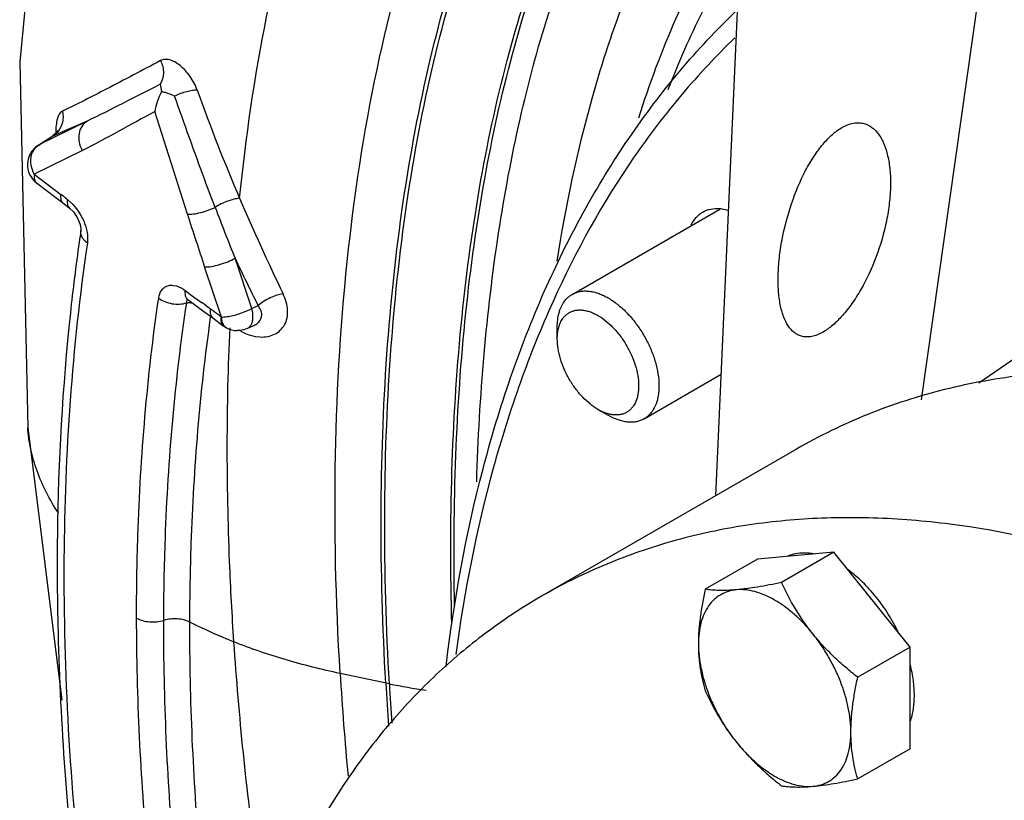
# Model space of a CAD drawing. Header units: inches. Extents: x 0 to 34, y 0 to 22.
# Tile 133 of 175: x 26.505 to 27.146, y 14.568 to 15.077. Entities that reach past the tile are written whole.
import ezdxf

# ---------------------------------------------------------------- set-up
doc = ezdxf.new("R2010")
doc.units = ezdxf.units.IN
doc.header["$LTSCALE"] = 1.87
doc.header["$MEASUREMENT"] = 0
doc.layers.get('0').update_dxf_attribs({"linetype": 'CONTINUOUS'})
doc.layers.add('3_ALL_AXES', color=7, linetype='CONTINUOUS')
doc.layers.add('7_ALL_FEATURES', color=7, linetype='CONTINUOUS')

msp = doc.modelspace()

# ---------------------------------------------------------------- linework, layer by layer
at = {"color": 7, "linetype": 'Continuous'}
for p, q in [((26.50459, 15.049627), (26.509811, 14.811172)), ((26.596116, 15.034933), (26.597077, 15.030291)), ((26.613932, 14.9502), (26.592592, 15.017138)), ((26.548538, 15.010907), (26.517104, 14.995428)), ((26.548538, 15.010907), (26.529538, 15.002661)), ((26.516558, 14.995116), (26.526101, 15.00126)), ((26.517104, 14.995428), (26.52621, 15.001291)), ((26.526118, 15.001271), (26.526113, 15.001268)), ((26.52621, 15.001291), (26.526118, 15.001271)), ((26.517104, 14.995428), (26.516558, 14.995116)), ((26.545505, 14.991859), (26.514072, 14.97638)), ((26.514072, 14.97638), (26.531388, 14.963149)), ((26.515571, 14.970585), (26.534354, 14.95623)), ((26.534354, 14.95623), (26.537139, 14.954079)), ((26.535139, 14.960262), (26.535729, 14.959805)), ((26.535729, 14.959805), (26.538392, 14.957458)), ((26.536154, 14.955288), (26.537138, 14.954077)), ((26.537139, 14.954078), (26.539563, 14.951708)), ((26.539563, 14.951708), (26.54227, 14.947686)), ((26.544493, 14.939799), (26.544466, 14.93957)), ((26.544466, 14.93957), (26.544472, 14.939616)), ((26.548901, 14.934392), (26.548705, 14.931301)), ((26.655866, 14.888827), (26.644977, 14.921461)), ((26.636078, 14.883124), (26.625174, 14.915802)), ((26.61241, 14.900524), (26.618006, 14.896439)), ((26.613126, 14.895172), (26.613129, 14.895166)), ((26.613129, 14.895166), (26.614169, 14.894534)), ((26.613376, 14.895317), (26.614167, 14.894535)), ((26.614168, 14.894536), (26.623813, 14.887494)), ((26.618006, 14.896439), (26.623486, 14.892437)), ((26.623813, 14.887494), (26.630553, 14.882549)), ((26.655866, 14.888827), (26.659981, 14.890731)), ((26.629048, 14.882759), (26.629162, 14.883571)), ((26.630553, 14.882549), (26.63734, 14.877505)), ((26.636258, 14.878801), (26.637296, 14.877536)), ((26.636986, 14.878865), (26.637675, 14.877726)), ((26.637276, 14.877554), (26.639465, 14.876135)), ((26.637276, 14.877554), (26.637289, 14.877544)), ((26.652968, 14.875678), (26.657271, 14.87767)), ((26.655012, 14.871285), (26.658169, 14.870513)), ((26.658169, 14.870513), (26.661086, 14.870161)), ((26.509811, 14.811172), (26.509809, 14.811199)), ((26.509809, 14.811199), (26.531969, 14.633297)), ((26.745572, 14.644015), (26.71349, 14.650756))]:
    msp.add_line(p, q, dxfattribs=at)
for points in [[(26.577059, 15.492399), (26.527043, 15.284024), (26.50459, 15.049627)], [(26.529313, 15.00365), (26.52951, 15.004908), (26.529425, 15.004802), (26.528006, 15.002823), (26.526118, 15.001271)], [(26.54227, 14.947686), (26.543975, 14.943517), (26.5445, 14.94061), (26.544493, 14.939799)]]:
    msp.add_lwpolyline(points, dxfattribs=at)
for centre, radius, start, end in [((27.822661, 15.460928), 1.276834, 199.673104, 203.071151), ((26.338053, 15.463055), 0.498627, 292.169596, 292.583252), ((26.52475, 14.982423), 0.015107, 122.838982, 140.372543), ((26.522452, 14.987018), 0.009967, 122.451162, 125.874459), ((26.105507, 14.405878), 0.701374, 52.225362, 52.612064), ((28.055898, 15.564061), 1.531835, 203.201463, 205.759713), ((29.540671, 15.887668), 3.073215, 197.760852, 198.435552), ((28.590755, 15.701475), 2.0963, 200.870008, 201.844617), ((27.859076, 14.745501), 1.328858, 171.600359, 171.930675), ((28.028441, 15.577934), 1.531316, 205.384996, 206.664539), ((25.526031, 13.39226), 1.858746, 53.607557, 53.812649), ((25.946021, 13.962226), 1.150754, 53.318643, 53.60317), ((26.02113, 14.063244), 1.024873, 53.128442, 53.312567), ((26.646657, 14.889238), 0.014945, 241.233102, 269.193951), ((26.855323, 15.258998), 0.436925, 241.627581, 241.887991), ((26.652303, 14.888462), 0.011882, 294.755456, 301.276211), ((28.720385, 14.771612), 2.01053, 183.446186, 185.360799), ((28.679074, 14.756261), 1.93904, 183.304142, 184.138948), ((26.826195, 15.028685), 0.393028, 258.162641, 261.701938), ((28.676017, 14.75517), 1.933643, 183.295442, 184.056474)]:
    msp.add_arc(centre, radius, start, end, dxfattribs=at)
for points, knots in [([(26.743257, 14.644502), (26.741154, 14.680963), (26.739089, 14.752509), (26.742711, 14.85734), (26.753146, 14.956622), (26.770436, 15.049357), (26.794651, 15.13457), (26.825839, 15.211322), (26.863868, 15.278739), (26.894679, 15.318028), (26.911153, 15.335494)], [0, 0, 0, 0, 0.1503479, 0.2944347, 0.4314996, 0.5609217, 0.6822949, 0.7955703, 0.9011611, 1, 1, 1, 1]), ([(26.745572, 14.644015), (26.743476, 14.680436), (26.741425, 14.751895), (26.745058, 14.85659), (26.755498, 14.955723), (26.772781, 15.048298), (26.796979, 15.133338), (26.828136, 15.209905), (26.866119, 15.277127), (26.896893, 15.316279), (26.913346, 15.333673)], [0, 0, 0, 0, 0.150449, 0.2946101, 0.4317205, 0.5611579, 0.6825152, 0.7957439, 0.9012595, 1, 1, 1, 1]), ([(26.786336, 14.682642), (26.785381, 14.715929), (26.785335, 14.781063), (26.791187, 14.87616), (26.802959, 14.965716), (26.820653, 15.048878), (26.84431, 15.124809), (26.873893, 15.192727), (26.909265, 15.251896), (26.937572, 15.286069), (26.952614, 15.301135)], [0, 0, 0, 0, 0.1522356, 0.2975634, 0.4352738, 0.5647987, 0.6857885, 0.7982612, 0.9026714, 1, 1, 1, 1]), ([(26.78815, 14.695097), (26.787459, 14.727667), (26.787877, 14.791378), (26.794245, 14.88435), (26.806342, 14.971861), (26.824155, 15.053081), (26.847764, 15.127273), (26.88536, 15.212472), (26.924012, 15.269087), (26.954524, 15.299556)], [0, 0, 0, 0, 0.1522765, 0.2976062, 0.4353063, 0.564835, 0.6858682, 0.798445, 1, 1, 1, 1]), ([(26.802519, 14.775635), (26.803365, 14.803453), (26.80647, 14.857764), (26.815756, 14.936779), (26.829562, 15.010934), (26.847878, 15.079637), (26.870744, 15.142364), (26.905863, 15.21474), (26.940516, 15.262759), (26.96729, 15.28897)], [0, 0, 0, 0, 0.1515795, 0.2960895, 0.4330289, 0.562032, 0.6829484, 0.7959394, 1, 1, 1, 1]), ([(26.854966, 14.919618), (26.860605, 14.955359), (26.871456, 15.007403), (26.892163, 15.073338), (26.92471, 15.155707), (26.964373, 15.219089), (27.005716, 15.256723)], [0, 0, 0, 0, 0.2896462, 0.4244339, 0.5524624, 1, 1, 1, 1]), ([(26.90819, 15.013055), (26.915112, 15.034971), (26.930588, 15.076727), (26.960048, 15.134299), (26.99485, 15.184012), (27.022239, 15.212144), (27.036679, 15.22443)], [0, 0, 0, 0, 0.2753825, 0.5323468, 0.7728236, 1, 1, 1, 1]), ([(26.64795, 14.960571), (26.652022, 15.00024), (26.663135, 15.076845), (26.681899, 15.152014), (26.693197, 15.187681)], [0, 0, 0, 0, 0.5159423, 1, 1, 1, 1]), ([(26.71349, 14.650756), (26.710648, 14.698172), (26.70851, 14.790719), (26.716641, 14.925168), (26.736293, 15.049765), (26.758089, 15.128026), (26.771262, 15.164643)], [0, 0, 0, 0, 0.2738891, 0.5331252, 0.7756225, 1, 1, 1, 1]), ([(26.92737, 15.031514), (26.929578, 15.03727), (26.938518, 15.059561), (26.94886, 15.0813), (26.957407, 15.096974)], [0, 0, 0, 0, 0.256678, 1, 1, 1, 1]), ([(26.596394, 15.050371), (26.584648, 15.044107), (26.563423, 15.03291), (26.542045, 15.021997), (26.532419, 15.017354)], [0, 0, 0, 0, 0.5546907, 1, 1, 1, 1]), ([(26.596394, 15.050371), (26.597647, 15.047909), (26.59901, 15.042526), (26.597528, 15.037071), (26.596116, 15.034933)], [0, 0, 0, 0, 0.5188802, 1, 1, 1, 1]), ([(26.620357, 15.031078), (26.619237, 15.034218), (26.616865, 15.03871), (26.61276, 15.043862), (26.609372, 15.047092), (26.605873, 15.049499), (26.602434, 15.050951), (26.599191, 15.051349), (26.597216, 15.05081), (26.596394, 15.050371)], [0, 0, 0, 0, 0.2974768, 0.4463043, 0.5868082, 0.7135377, 0.8233221, 0.9168646, 1, 1, 1, 1]), ([(26.596116, 15.034933), (26.588001, 15.030808), (26.572214, 15.022659), (26.556367, 15.014616), (26.548538, 15.010907)], [0, 0, 0, 0, 0.5123656, 1, 1, 1, 1]), ([(26.59709, 15.030303), (26.595981, 15.028109), (26.594187, 15.023801), (26.592984, 15.019293), (26.592592, 15.017138)], [0, 0, 0, 0, 0.5288422, 1, 1, 1, 1]), ([(26.597077, 15.030291), (26.597832, 15.030126), (26.600762, 15.029372), (26.603605, 15.028276), (26.605618, 15.02727)], [0, 0, 0, 0, 0.2557165, 1, 1, 1, 1]), ([(26.620357, 15.031078), (26.619302, 15.03108), (26.616984, 15.030852), (26.611991, 15.029786), (26.608155, 15.028415), (26.605618, 15.02727)], [0, 0, 0, 0, 0.2069014, 0.4543923, 1, 1, 1, 1]), ([(26.631991, 14.95467), (26.629701, 14.96067), (26.620634, 14.984769), (26.611962, 15.009015), (26.605618, 15.02727)], [0, 0, 0, 0, 0.2494361, 1, 1, 1, 1]), ([(26.532419, 15.017354), (26.530706, 15.016528), (26.529048, 15.013035), (26.528223, 15.008082), (26.528096, 15.004804), (26.528117, 15.003019)], [0, 0, 0, 0, 0.3699747, 0.6527725, 1, 1, 1, 1]), ([(26.532419, 15.017354), (26.533002, 15.014996), (26.533083, 15.01), (26.530782, 15.005532), (26.529197, 15.003777)], [0, 0, 0, 0, 0.5067662, 1, 1, 1, 1]), ([(26.592592, 15.017138), (26.584749, 15.012918), (26.569174, 15.004274), (26.553498, 14.995794), (26.545505, 14.991859)], [0, 0, 0, 0, 0.4999238, 1, 1, 1, 1]), ([(26.545505, 14.991859), (26.544592, 14.993525), (26.543303, 14.997098), (26.543129, 15.002625), (26.544844, 15.00758), (26.5472, 15.010056), (26.548538, 15.010907)], [0, 0, 0, 0, 0.2708744, 0.5316445, 0.7740304, 1, 1, 1, 1]), ([(26.512114, 14.981917), (26.511669, 14.98442), (26.51184, 14.988356), (26.514041, 14.992747), (26.515696, 14.994432), (26.516612, 14.995094)], [0, 0, 0, 0, 0.5236276, 0.7673323, 1, 1, 1, 1]), ([(26.514072, 14.97638), (26.513977, 14.975759), (26.513884, 14.974578), (26.514071, 14.97292), (26.514613, 14.97154), (26.515235, 14.970841), (26.51558, 14.970579)], [0, 0, 0, 0, 0.3008291, 0.5638321, 0.7923845, 1, 1, 1, 1]), ([(26.531388, 14.963149), (26.531294, 14.962531), (26.531201, 14.961355), (26.53139, 14.959701), (26.531922, 14.958319), (26.532542, 14.957616), (26.532886, 14.957353)], [0, 0, 0, 0, 0.2998979, 0.5628172, 0.7920964, 1, 1, 1, 1]), ([(26.535729, 14.959805), (26.535659, 14.959371), (26.535492, 14.957864), (26.535662, 14.956255), (26.536154, 14.955288)], [0, 0, 0, 0, 0.2880201, 1, 1, 1, 1]), ([(26.538392, 14.957458), (26.538831, 14.957023), (26.540578, 14.955188), (26.542121, 14.953162), (26.543166, 14.951557)], [0, 0, 0, 0, 0.2438009, 1, 1, 1, 1]), ([(26.64795, 14.960571), (26.646701, 14.960465), (26.644031, 14.959966), (26.63858, 14.958251), (26.634528, 14.956285), (26.631991, 14.95467)], [0, 0, 0, 0, 0.2193357, 0.4732936, 1, 1, 1, 1]), ([(26.543166, 14.951557), (26.5437, 14.950736), (26.545675, 14.947435), (26.547167, 14.943836), (26.547915, 14.941068)], [0, 0, 0, 0, 0.2545032, 1, 1, 1, 1]), ([(26.613932, 14.9502), (26.615226, 14.950134), (26.61812, 14.950346), (26.622636, 14.951233), (26.627382, 14.952675), (26.630503, 14.953952), (26.631991, 14.95467)], [0, 0, 0, 0, 0.2074415, 0.4614903, 0.7356938, 1, 1, 1, 1]), ([(26.548705, 14.931301), (26.547979, 14.931852), (26.54668, 14.933042), (26.545214, 14.935114), (26.544407, 14.937333), (26.544363, 14.938854), (26.544464, 14.939571)], [0, 0, 0, 0, 0.2811378, 0.5398949, 0.7766423, 1, 1, 1, 1]), ([(26.547915, 14.941068), (26.548069, 14.940498), (26.548597, 14.938308), (26.54888, 14.936053), (26.548901, 14.934392)], [0, 0, 0, 0, 0.262352, 1, 1, 1, 1]), ([(26.543375, 14.932034), (26.541189, 14.916615), (26.533313, 14.85309), (26.529742, 14.789053), (26.529155, 14.740627)], [0, 0, 0, 0, 0.2433202, 1, 1, 1, 1]), ([(26.548705, 14.931301), (26.538655, 14.863245), (26.528841, 14.720132), (26.537398, 14.57712), (26.545807, 14.503486)], [0, 0, 0, 0, 0.4813928, 1, 1, 1, 1]), ([(26.625174, 14.915802), (26.62663, 14.915764), (26.629891, 14.916115), (26.634929, 14.917282), (26.640106, 14.919065), (26.643444, 14.920604), (26.644977, 14.921461)], [0, 0, 0, 0, 0.2104135, 0.4706107, 0.7463359, 1, 1, 1, 1]), ([(26.595202, 14.895468), (26.595347, 14.896459), (26.595792, 14.898324), (26.597054, 14.900783), (26.598866, 14.902632), (26.602006, 14.904158), (26.605873, 14.903907), (26.609575, 14.902397), (26.611469, 14.901211), (26.61241, 14.900524)], [0, 0, 0, 0, 0.1327115, 0.252067, 0.3621632, 0.4699625, 0.7058177, 0.8453866, 1, 1, 1, 1]), ([(26.61241, 14.900524), (26.612347, 14.900005), (26.612231, 14.898238), (26.612614, 14.896325), (26.613376, 14.895317)], [0, 0, 0, 0, 0.2924436, 1, 1, 1, 1]), ([(26.580809, 14.686843), (26.580784, 14.704827), (26.581852, 14.774561), (26.587709, 14.844257), (26.595202, 14.895468)], [0, 0, 0, 0, 0.2578775, 1, 1, 1, 1]), ([(26.595202, 14.895468), (26.596421, 14.894545), (26.599235, 14.893007), (26.603903, 14.891699), (26.608768, 14.89142), (26.611964, 14.891953), (26.613446, 14.892421)], [0, 0, 0, 0, 0.2401537, 0.4972363, 0.7558061, 1, 1, 1, 1]), ([(26.59853, 14.685361), (26.598568, 14.703214), (26.599865, 14.772434), (26.605889, 14.8416), (26.613446, 14.892421)], [0, 0, 0, 0, 0.2578639, 1, 1, 1, 1]), ([(26.613446, 14.892421), (26.613427, 14.892831), (26.613496, 14.893614), (26.613885, 14.894314), (26.614135, 14.894569)], [0, 0, 0, 0, 0.5350692, 1, 1, 1, 1]), ([(26.613446, 14.892421), (26.613709, 14.892462), (26.614794, 14.892589), (26.615895, 14.892556), (26.616714, 14.892457)], [0, 0, 0, 0, 0.2437937, 1, 1, 1, 1]), ([(26.67629, 14.898328), (26.674917, 14.898111), (26.672043, 14.897362), (26.667801, 14.895669), (26.663686, 14.893456), (26.661135, 14.89168), (26.659981, 14.890731)], [0, 0, 0, 0, 0.2295865, 0.4882921, 0.7531106, 1, 1, 1, 1]), ([(26.661086, 14.870161), (26.662788, 14.870059), (26.666125, 14.870225), (26.670782, 14.871712), (26.674663, 14.874378), (26.677506, 14.878094), (26.679118, 14.88263), (26.679433, 14.887709), (26.67849, 14.893075), (26.677131, 14.896583), (26.67629, 14.898328)], [0, 0, 0, 0, 0.1281368, 0.2481108, 0.3627599, 0.4763566, 0.5937756, 0.7190923, 0.8544783, 1, 1, 1, 1]), ([(26.628848, 14.888499), (26.628766, 14.887861), (26.6287, 14.886647), (26.628938, 14.884947), (26.62953, 14.883531), (26.630189, 14.882816), (26.630552, 14.882548)], [0, 0, 0, 0, 0.2982672, 0.5606959, 0.7904553, 1, 1, 1, 1]), ([(26.640644, 14.883557), (26.643331, 14.884005), (26.648551, 14.885428), (26.653542, 14.887529), (26.655866, 14.888827)], [0, 0, 0, 0, 0.5057496, 1, 1, 1, 1]), ([(26.656632, 14.883417), (26.656633, 14.883851), (26.656562, 14.885676), (26.656231, 14.887486), (26.655866, 14.888827)], [0, 0, 0, 0, 0.2378962, 1, 1, 1, 1]), ([(26.662291, 14.883401), (26.66252, 14.884623), (26.662214, 14.88736), (26.660828, 14.889644), (26.659981, 14.890731)], [0, 0, 0, 0, 0.47415, 1, 1, 1, 1]), ([(26.615527, 14.684194), (26.615559, 14.701285), (26.616732, 14.767646), (26.622205, 14.833958), (26.629048, 14.882759)], [0, 0, 0, 0, 0.257519, 1, 1, 1, 1]), ([(26.635895, 14.883269), (26.635812, 14.882431), (26.635699, 14.88093), (26.635967, 14.8794), (26.636258, 14.878801)], [0, 0, 0, 0, 0.5584207, 1, 1, 1, 1]), ([(26.636063, 14.883169), (26.636042, 14.882784), (26.636077, 14.881304), (26.636502, 14.879843), (26.636986, 14.878865)], [0, 0, 0, 0, 0.2609334, 1, 1, 1, 1]), ([(26.636063, 14.883169), (26.636399, 14.88316), (26.637934, 14.883175), (26.639463, 14.88336), (26.640644, 14.883557)], [0, 0, 0, 0, 0.2191302, 1, 1, 1, 1]), ([(26.652968, 14.875678), (26.653542, 14.875944), (26.654637, 14.876756), (26.655799, 14.878557), (26.656492, 14.880845), (26.656631, 14.882527), (26.656632, 14.883417)], [0, 0, 0, 0, 0.2109363, 0.4413342, 0.7031202, 1, 1, 1, 1]), ([(26.658471, 14.878307), (26.659425, 14.878889), (26.661139, 14.880312), (26.662097, 14.882365), (26.662291, 14.883401)], [0, 0, 0, 0, 0.5146755, 1, 1, 1, 1]), ([(26.637675, 14.877726), (26.637798, 14.877559), (26.638304, 14.876938), (26.638943, 14.876422), (26.639463, 14.876137)], [0, 0, 0, 0, 0.2591669, 1, 1, 1, 1]), ([(26.644265, 14.671307), (26.643093, 14.688758), (26.639411, 14.756948), (26.639361, 14.825354), (26.641712, 14.876098)], [0, 0, 0, 0, 0.2561227, 1, 1, 1, 1]), ([(26.652968, 14.875678), (26.651451, 14.874977), (26.64924, 14.874383), (26.647008, 14.874286), (26.646446, 14.874294)], [0, 0, 0, 0, 0.7485279, 1, 1, 1, 1]), ([(26.649445, 14.873618), (26.649899, 14.873376), (26.651696, 14.872467), (26.653579, 14.871725), (26.655012, 14.871285)], [0, 0, 0, 0, 0.2554966, 1, 1, 1, 1]), ([(26.529816, 14.755311), (26.524161, 14.763913), (26.517116, 14.777584), (26.511565, 14.796804), (26.510164, 14.806409), (26.509811, 14.811172)], [0, 0, 0, 0, 0.5156852, 0.7607247, 1, 1, 1, 1]), ([(26.529155, 14.740627), (26.528921, 14.721332), (26.529342, 14.642002), (26.535114, 14.562727), (26.542065, 14.503104)], [0, 0, 0, 0, 0.2432624, 1, 1, 1, 1]), ([(26.580809, 14.686843), (26.58202, 14.686146), (26.584788, 14.685048), (26.590768, 14.684002), (26.595558, 14.684435), (26.59853, 14.685361)], [0, 0, 0, 0, 0.2307653, 0.4858139, 1, 1, 1, 1]), ([(26.593592, 14.479269), (26.591505, 14.496913), (26.584291, 14.565881), (26.580881, 14.635265), (26.580809, 14.686843)], [0, 0, 0, 0, 0.2562071, 1, 1, 1, 1]), ([(26.610455, 14.47928), (26.60845, 14.496798), (26.60155, 14.565282), (26.598422, 14.634164), (26.59853, 14.685361)], [0, 0, 0, 0, 0.2561724, 1, 1, 1, 1]), ([(26.615527, 14.684194), (26.614316, 14.684807), (26.611617, 14.685766), (26.605888, 14.686652), (26.601351, 14.686222), (26.59853, 14.685361)], [0, 0, 0, 0, 0.234668, 0.4900825, 1, 1, 1, 1]), ([(26.627302, 14.479214), (26.625326, 14.496635), (26.618519, 14.564757), (26.615431, 14.633267), (26.615527, 14.684194)], [0, 0, 0, 0, 0.2561053, 1, 1, 1, 1]), ([(26.644265, 14.671307), (26.641782, 14.67229), (26.632061, 14.67626), (26.622514, 14.68066), (26.615527, 14.684194)], [0, 0, 0, 0, 0.2542915, 1, 1, 1, 1]), ([(26.66619, 14.477672), (26.663618, 14.494004), (26.654191, 14.558287), (26.647511, 14.62298), (26.644265, 14.671307)], [0, 0, 0, 0, 0.2544842, 1, 1, 1, 1]), ([(26.71349, 14.650756), (26.701407, 14.653296), (26.678021, 14.659201), (26.655185, 14.666986), (26.644265, 14.671307)], [0, 0, 0, 0, 0.5125303, 1, 1, 1, 1])]:
    msp.add_open_spline(points, degree=3, knots=knots, dxfattribs=at)
for points in [[(26.529197, 15.003777), (26.528329, 15.002816), (26.527315, 15.001966), (26.52621, 15.001291)], [(26.513115, 14.992058), (26.512001, 14.99071), (26.511113, 14.989141), (26.510532, 14.987492)], [(26.510532, 14.987492), (26.509863, 14.985593), (26.509577, 14.983517), (26.509712, 14.981508)], [(26.514072, 14.97638), (26.513131, 14.978097), (26.512456, 14.979989), (26.512114, 14.981917)], [(26.509712, 14.981508), (26.509875, 14.979072), (26.510672, 14.976608), (26.511968, 14.974538)], [(26.511968, 14.974538), (26.512916, 14.973024), (26.514159, 14.971662), (26.51558, 14.970578)]]:
    msp.add_open_spline(points, degree=3, dxfattribs=at)
at = {"layer": '3_ALL_AXES', "color": 7, "linetype": 'Continuous'}
for p, q in [((26.86477, 14.897965), (26.961038, 14.953545)), ((26.911645, 14.816775), (26.961941, 14.845813)), ((27.010991, 14.797022), (26.844821, 14.701085)), ((26.985592, 14.725317), (26.951495, 14.705632)), ((27.035311, 14.729759), (26.985592, 14.725317)), ((27.035311, 14.729759), (27.001214, 14.710073)), ((27.085029, 14.667909), (27.035311, 14.729759)), ((27.085029, 14.667909), (27.050933, 14.648223)), ((27.085029, 14.601617), (27.085029, 14.667909)), ((27.085029, 14.601617), (27.050933, 14.581931))]:
    msp.add_line(p, q, dxfattribs=at)
for points, knots in [([(27.055149, 15.009301), (27.056943, 15.008794), (27.060529, 15.006958), (27.06489, 15.002291), (27.068306, 14.995914), (27.070739, 14.988014), (27.072136, 14.97879), (27.072453, 14.968491), (27.071674, 14.957398), (27.069164, 14.9418), (27.063595, 14.922567), (27.055335, 14.904648), (27.047409, 14.892088), (27.041308, 14.884257), (27.035076, 14.877973), (27.030618, 14.874675), (27.028406, 14.873397)], [0, 0, 0, 0, 0.0360529, 0.0758445, 0.1217447, 0.1747656, 0.2349319, 0.3015819, 0.3736055, 0.4495917, 0.6067054, 0.7590994, 0.8293102, 0.8935011, 0.9506198, 1, 1, 1, 1]), ([(27.04054, 15.0067), (27.041763, 15.007406), (27.044208, 15.008601), (27.04799, 15.0097), (27.051669, 15.009987), (27.054033, 15.009617), (27.055149, 15.009301)], [0, 0, 0, 0, 0.2783694, 0.5337172, 0.7715257, 1, 1, 1, 1]), ([(27.014209, 14.870679), (27.013377, 14.870915), (27.011735, 14.871565), (27.008624, 14.873589), (27.005223, 14.877518), (27.002245, 14.883781), (27.000187, 14.891563), (26.999077, 14.900686), (26.998925, 14.910919), (26.999732, 14.921986), (27.002089, 14.937608), (27.007149, 14.956933), (27.014702, 14.975085), (27.022114, 14.987831), (27.027907, 14.995764), (27.033944, 15.002122), (27.038341, 15.00543), (27.04054, 15.0067)], [0, 0, 0, 0, 0.0169223, 0.0342925, 0.072195, 0.116703, 0.1689862, 0.2290442, 0.2961199, 0.3689424, 0.4459294, 0.60503, 0.7585632, 0.8289511, 0.8931628, 0.9503199, 1, 1, 1, 1]), ([(26.942373, 14.943187), (26.943226, 14.944954), (26.945315, 14.948195), (26.948301, 14.950666), (26.949894, 14.951586)], [0, 0, 0, 0, 0.5161253, 1, 1, 1, 1]), ([(26.949894, 14.951586), (26.951487, 14.952505), (26.95512, 14.953856), (26.958972, 14.954044), (26.960929, 14.9539)], [0, 0, 0, 0, 0.483875, 1, 1, 1, 1]), ([(26.960929, 14.9539), (26.961392, 14.953865), (26.963308, 14.953668), (26.965199, 14.953256), (26.966601, 14.95285)], [0, 0, 0, 0, 0.2414617, 1, 1, 1, 1]), ([(27.028406, 14.873397), (27.027188, 14.872694), (27.024777, 14.871501), (27.021081, 14.870375), (27.017533, 14.870044), (27.015267, 14.87038), (27.014209, 14.870679)], [0, 0, 0, 0, 0.2845793, 0.5420525, 0.7776258, 1, 1, 1, 1]), ([(28.304912, 13.187368), (28.310498, 13.208217), (28.319878, 13.251486), (28.328535, 13.318847), (28.332043, 13.389731), (28.330387, 13.463653), (28.323587, 13.540138), (28.307485, 13.646355), (28.274513, 13.782195), (28.216712, 13.944634), (28.141618, 14.104593), (28.051207, 14.25786), (27.947845, 14.400424), (27.834253, 14.528534), (27.731992, 14.621871), (27.647499, 14.686088), (27.584469, 14.727959), (27.52125, 14.763988), (27.458252, 14.793929), (27.395887, 14.817582), (27.334562, 14.834783), (27.274674, 14.845401), (27.216617, 14.849353), (27.160778, 14.846579), (27.107539, 14.837077), (27.057295, 14.820887), (27.025945, 14.805654), (27.011011, 14.797033)], [0, 0, 0, 0, 0.0269743, 0.0552423, 0.0847873, 0.115584, 0.147577, 0.1806823, 0.2497744, 0.3218825, 0.3958145, 0.4702763, 0.543945, 0.6155409, 0.6839019, 0.7165736, 0.7480973, 0.7784001, 0.807434, 0.8351807, 0.8616568, 0.8869166, 0.9110589, 0.9342274, 0.9566131, 0.9784487, 1, 1, 1, 1]), ([(27.221616, 14.723247), (27.187618, 14.734025), (27.136231, 14.746215), (27.067767, 14.752643), (27.018977, 14.7524), (26.972008, 14.747178), (26.927094, 14.736981), (26.884481, 14.721864), (26.857698, 14.708517), (26.844841, 14.701095)], [0, 0, 0, 0, 0.2754512, 0.4052922, 0.5304418, 0.6515878, 0.7695649, 0.8853458, 1, 1, 1, 1]), ([(27.010188, 14.728716), (27.009774, 14.72863), (27.008146, 14.728251), (27.006555, 14.727708), (27.00541, 14.727212)], [0, 0, 0, 0, 0.2531511, 1, 1, 1, 1]), ([(27.022387, 14.728647), (27.020312, 14.729045), (27.016225, 14.729489), (27.01212, 14.729117), (27.010188, 14.728716)], [0, 0, 0, 0, 0.5171299, 1, 1, 1, 1]), ([(27.077458, 14.677536), (27.075473, 14.681644), (27.071052, 14.689606), (27.063233, 14.700589), (27.054486, 14.710262), (27.048011, 14.715801), (27.044685, 14.718231)], [0, 0, 0, 0, 0.2596229, 0.5169515, 0.7656266, 1, 1, 1, 1]), ([(27.001214, 14.710073), (26.998572, 14.709515), (26.993404, 14.708464), (26.985841, 14.707094), (26.978721, 14.706011), (26.974122, 14.705486), (26.971914, 14.705289)], [0, 0, 0, 0, 0.2727531, 0.5326242, 0.7761148, 1, 1, 1, 1]), ([(27.021633, 14.676584), (27.019542, 14.679186), (27.015565, 14.684503), (27.008455, 14.695519), (27.003938, 14.704205), (27.001214, 14.710073)], [0, 0, 0, 0, 0.2547068, 0.5062677, 1, 1, 1, 1]), ([(26.844841, 14.701095), (26.832898, 14.694201), (26.809677, 14.678975), (26.777436, 14.652189), (26.747857, 14.621536), (26.711618, 14.575051), (26.681812, 14.521711), (26.658517, 14.463397), (26.648929, 14.432292), (26.644646, 14.416305)], [0, 0, 0, 0, 0.1158301, 0.2326441, 0.3513818, 0.4729004, 0.7269738, 0.8609835, 1, 1, 1, 1]), ([(26.951495, 14.705632), (26.950828, 14.702577), (26.949607, 14.696511), (26.948183, 14.687465), (26.947274, 14.678617), (26.947055, 14.672784), (26.947055, 14.669922)], [0, 0, 0, 0, 0.2602411, 0.5147345, 0.7618248, 1, 1, 1, 1]), ([(26.971914, 14.705289), (26.970085, 14.705125), (26.966503, 14.704449), (26.961514, 14.702289), (26.957148, 14.699046), (26.953496, 14.694801), (26.950618, 14.689647), (26.948548, 14.683686), (26.94731, 14.67702), (26.947055, 14.672342), (26.947055, 14.669922)], [0, 0, 0, 0, 0.1152538, 0.2268432, 0.3384223, 0.4536824, 0.5757332, 0.7067808, 0.8480906, 1, 1, 1, 1]), ([(26.971914, 14.705289), (26.969919, 14.705111), (26.966132, 14.704857), (26.960739, 14.7048), (26.955923, 14.705053), (26.952912, 14.705413), (26.951495, 14.705632)], [0, 0, 0, 0, 0.2935901, 0.5559463, 0.7899259, 1, 1, 1, 1]), ([(27.021633, 14.676584), (27.019779, 14.67889), (27.015956, 14.683284), (27.009821, 14.689252), (27.003462, 14.694409), (26.996986, 14.698668), (26.9905, 14.701956), (26.984107, 14.704216), (26.977911, 14.705405), (26.973851, 14.705462), (26.971914, 14.705289)], [0, 0, 0, 0, 0.1491302, 0.2932645, 0.4309973, 0.5612445, 0.6832506, 0.7967278, 0.9019842, 1, 1, 1, 1]), ([(27.050933, 14.648223), (27.048241, 14.650346), (27.042946, 14.654689), (27.035339, 14.661562), (27.028178, 14.668824), (27.023746, 14.673955), (27.021633, 14.676584)], [0, 0, 0, 0, 0.2516954, 0.5026622, 0.7523276, 1, 1, 1, 1]), ([(27.046492, 14.612513), (27.046492, 14.615097), (27.046183, 14.620416), (27.044896, 14.6285), (27.042795, 14.636799), (27.039916, 14.645171), (27.036307, 14.653476), (27.03203, 14.661574), (27.027156, 14.669327), (27.023529, 14.674226), (27.021633, 14.676584)], [0, 0, 0, 0, 0.1108367, 0.2280605, 0.3507087, 0.4776259, 0.6074747, 0.7388098, 0.8701576, 1, 1, 1, 1]), ([(26.947055, 14.669922), (26.947055, 14.667178), (26.947249, 14.661803), (26.948141, 14.653949), (26.949559, 14.646486), (26.950812, 14.64168), (26.951495, 14.63934)], [0, 0, 0, 0, 0.2655479, 0.5198454, 0.7640853, 1, 1, 1, 1]), ([(26.947055, 14.669922), (26.947055, 14.667339), (26.947364, 14.66202), (26.948651, 14.653936), (26.950752, 14.645637), (26.953631, 14.637265), (26.95724, 14.62896), (26.961517, 14.620862), (26.966391, 14.613109), (26.970018, 14.60821), (26.971914, 14.605851)], [0, 0, 0, 0, 0.1108367, 0.2280605, 0.3507087, 0.4776259, 0.6074747, 0.7388098, 0.8701576, 1, 1, 1, 1]), ([(27.08519, 14.619383), (27.086113, 14.621971), (27.087469, 14.627611), (27.088079, 14.636656), (27.08736, 14.64644), (27.086046, 14.653097), (27.08519, 14.656489)], [0, 0, 0, 0, 0.2192645, 0.4597689, 0.7208463, 1, 1, 1, 1]), ([(27.046492, 14.612513), (27.046492, 14.615375), (27.046711, 14.621208), (27.04762, 14.630056), (27.049044, 14.639103), (27.050265, 14.645168), (27.050933, 14.648223)], [0, 0, 0, 0, 0.2381752, 0.4852656, 0.7397589, 1, 1, 1, 1]), ([(26.951495, 14.63934), (26.954219, 14.633472), (26.958736, 14.624785), (26.965846, 14.61377), (26.969823, 14.608452), (26.971914, 14.605851)], [0, 0, 0, 0, 0.4937329, 0.7452937, 1, 1, 1, 1]), ([(27.021633, 14.577147), (27.023462, 14.57731), (27.027044, 14.577987), (27.032032, 14.580147), (27.036399, 14.583389), (27.040051, 14.587635), (27.042929, 14.592788), (27.044999, 14.59875), (27.046237, 14.605416), (27.046492, 14.610093), (27.046492, 14.612513)], [0, 0, 0, 0, 0.1152538, 0.2268432, 0.3384223, 0.4536824, 0.5757332, 0.7067808, 0.8480906, 1, 1, 1, 1]), ([(27.050933, 14.581931), (27.050249, 14.584272), (27.048996, 14.589077), (27.047579, 14.59654), (27.046686, 14.604394), (27.046492, 14.609769), (27.046492, 14.612513)], [0, 0, 0, 0, 0.2359147, 0.4801546, 0.7344521, 1, 1, 1, 1]), ([(26.971914, 14.605851), (26.974028, 14.603222), (26.97846, 14.598091), (26.98562, 14.590829), (26.993227, 14.583956), (26.998522, 14.579613), (27.001214, 14.57749)], [0, 0, 0, 0, 0.2476728, 0.4973384, 0.748305, 1, 1, 1, 1]), ([(26.971914, 14.605851), (26.973767, 14.603546), (26.977591, 14.599151), (26.983726, 14.593183), (26.990085, 14.588026), (26.996561, 14.583768), (27.003047, 14.58048), (27.00944, 14.578219), (27.015636, 14.577031), (27.019696, 14.576974), (27.021633, 14.577147)], [0, 0, 0, 0, 0.1491302, 0.2932645, 0.4309973, 0.5612445, 0.6832506, 0.7967278, 0.9019842, 1, 1, 1, 1]), ([(27.001214, 14.57749), (27.002631, 14.577271), (27.005642, 14.576911), (27.010458, 14.576658), (27.015851, 14.576715), (27.019638, 14.576969), (27.021633, 14.577147)], [0, 0, 0, 0, 0.2100741, 0.4440538, 0.7064099, 1, 1, 1, 1]), ([(27.021633, 14.577147), (27.023841, 14.577344), (27.02844, 14.577869), (27.03556, 14.578952), (27.043122, 14.580322), (27.04829, 14.581373), (27.050933, 14.581931)], [0, 0, 0, 0, 0.2238853, 0.4673758, 0.727247, 1, 1, 1, 1])]:
    msp.add_open_spline(points, degree=3, knots=knots, dxfattribs=at)
at = {"layer": '7_ALL_FEATURES', "color": 7, "linetype": 'Continuous'}
for p, q in [((27.092416, 14.829091), (27.143134, 15.18599)), ((26.958417, 14.766669), (26.97269, 15.087213)), ((27.129928, 14.840155), (27.255635, 14.927611)), ((26.855061, 14.868851), (26.855061, 14.876506)), ((26.881577, 14.822924), (26.888206, 14.819097))]:
    msp.add_line(p, q, dxfattribs=at)
for points, knots in [([(26.782576, 14.655093), (26.787728, 14.698547), (26.799284, 14.76229), (26.823662, 14.843327), (26.852347, 14.916906), (26.889147, 14.984513), (26.934026, 15.043862), (26.958755, 15.070383), (26.971645, 15.082786)], [0, 0, 0, 0, 0.2754627, 0.4061003, 0.5322394, 0.7722482, 0.887389, 1, 1, 1, 1]), ([(26.970853, 15.065289), (26.958747, 15.053601), (26.935476, 15.028641), (26.893028, 14.972868), (26.857881, 14.909406), (26.830096, 14.840277), (26.806143, 14.764036), (26.794364, 14.703996), (26.788864, 14.663021)], [0, 0, 0, 0, 0.1123007, 0.2272456, 0.4671413, 0.5933376, 0.724102, 1, 1, 1, 1]), ([(26.86477, 14.897965), (26.865474, 14.898371), (26.86696, 14.899081), (26.869355, 14.899797), (26.8719, 14.900165), (26.874574, 14.900184), (26.877354, 14.899854), (26.880218, 14.899181), (26.883143, 14.89817), (26.886107, 14.896831), (26.889087, 14.895173), (26.893124, 14.892509), (26.898047, 14.888451), (26.903531, 14.882691), (26.90853, 14.876131), (26.912886, 14.868977), (26.916461, 14.861457), (26.919144, 14.853806), (26.920848, 14.846267), (26.92142, 14.840144), (26.921313, 14.83552), (26.920967, 14.8323), (26.920355, 14.82928), (26.919223, 14.825647), (26.917949, 14.823136), (26.916912, 14.821661)], [0, 0, 0, 0, 0.0219922, 0.0443338, 0.0673503, 0.091314, 0.1164412, 0.1428825, 0.1707318, 0.2000226, 0.2307454, 0.2628438, 0.3307509, 0.4027503, 0.4774829, 0.5533985, 0.6288683, 0.702293, 0.7722115, 0.8374233, 0.8680178, 0.8971765, 0.9248928, 0.9512168, 1, 1, 1, 1]), ([(26.855061, 14.876506), (26.855062, 14.878119), (26.855231, 14.881237), (26.856057, 14.885682), (26.857437, 14.889655), (26.858757, 14.892019), (26.859502, 14.893079)], [0, 0, 0, 0, 0.2780736, 0.5366903, 0.7766523, 1, 1, 1, 1]), ([(26.859502, 14.893079), (26.860206, 14.89408), (26.861405, 14.895473), (26.863262, 14.897016), (26.864258, 14.897669), (26.86477, 14.897965)], [0, 0, 0, 0, 0.5075431, 0.7548551, 1, 1, 1, 1]), ([(26.858614, 14.88211), (26.859039, 14.882714), (26.859966, 14.883846), (26.861598, 14.885284), (26.863428, 14.886412), (26.865435, 14.887216), (26.867597, 14.887689), (26.869889, 14.88783), (26.87229, 14.887637), (26.874775, 14.887115), (26.877323, 14.886271), (26.880859, 14.884688), (26.885278, 14.881922), (26.890302, 14.877626), (26.894997, 14.872428), (26.899189, 14.866524), (26.902721, 14.860134), (26.905461, 14.853497), (26.907307, 14.846861), (26.908058, 14.841418), (26.908125, 14.837289), (26.907919, 14.834414), (26.90746, 14.831718), (26.906542, 14.828494), (26.905451, 14.826268), (26.904542, 14.824975)], [0, 0, 0, 0, 0.0234462, 0.0462326, 0.0687252, 0.0913533, 0.1145423, 0.1386593, 0.1639959, 0.1907617, 0.2190847, 0.2490188, 0.313558, 0.3837388, 0.4582346, 0.5353258, 0.6130805, 0.6895145, 0.762748, 0.8311717, 0.8632242, 0.8936937, 0.9225482, 0.9498294, 1, 1, 1, 1]), ([(26.855999, 14.87638), (26.856287, 14.877432), (26.856992, 14.879429), (26.858029, 14.881278), (26.858614, 14.88211)], [0, 0, 0, 0, 0.5176096, 1, 1, 1, 1]), ([(26.855062, 14.868851), (26.855062, 14.86952), (26.855133, 14.872052), (26.855506, 14.874583), (26.855999, 14.87638)], [0, 0, 0, 0, 0.2641254, 1, 1, 1, 1]), ([(26.881577, 14.822924), (26.879762, 14.823972), (26.876177, 14.826486), (26.871243, 14.831101), (26.866697, 14.836557), (26.862709, 14.842649), (26.859428, 14.849148), (26.856976, 14.855813), (26.855445, 14.862393), (26.855062, 14.866755), (26.855062, 14.868851)], [0, 0, 0, 0, 0.1141551, 0.2373269, 0.3669765, 0.5000003, 0.6330239, 0.7626731, 0.8858437, 1, 1, 1, 1]), ([(26.888446, 14.820004), (26.887285, 14.820314), (26.884926, 14.821148), (26.882696, 14.822278), (26.881577, 14.822924)], [0, 0, 0, 0, 0.4818855, 1, 1, 1, 1]), ([(26.904542, 14.824975), (26.904117, 14.824371), (26.90319, 14.82324), (26.901559, 14.821802), (26.899729, 14.820674), (26.897723, 14.819869), (26.895562, 14.819396), (26.89327, 14.819256), (26.89087, 14.819448), (26.88926, 14.819786), (26.888446, 14.820004)], [0, 0, 0, 0, 0.1229136, 0.2423684, 0.3602823, 0.4789047, 0.6004648, 0.7268866, 0.8596986, 1, 1, 1, 1]), ([(26.916912, 14.821661), (26.916208, 14.820659), (26.915009, 14.819267), (26.913152, 14.817723), (26.912156, 14.81707), (26.911645, 14.816775)], [0, 0, 0, 0, 0.5075431, 0.7548551, 1, 1, 1, 1]), ([(26.911645, 14.816775), (26.910876, 14.816331), (26.909244, 14.815567), (26.906604, 14.814837), (26.903789, 14.814523), (26.900831, 14.814626), (26.897755, 14.815142), (26.893423, 14.816405), (26.890264, 14.817909), (26.888206, 14.819097)], [0, 0, 0, 0, 0.1080395, 0.2181179, 0.3320952, 0.4514953, 0.5774562, 0.7107245, 1, 1, 1, 1])]:
    msp.add_open_spline(points, degree=3, knots=knots, dxfattribs=at)

doc.saveas('drawing.dxf')
